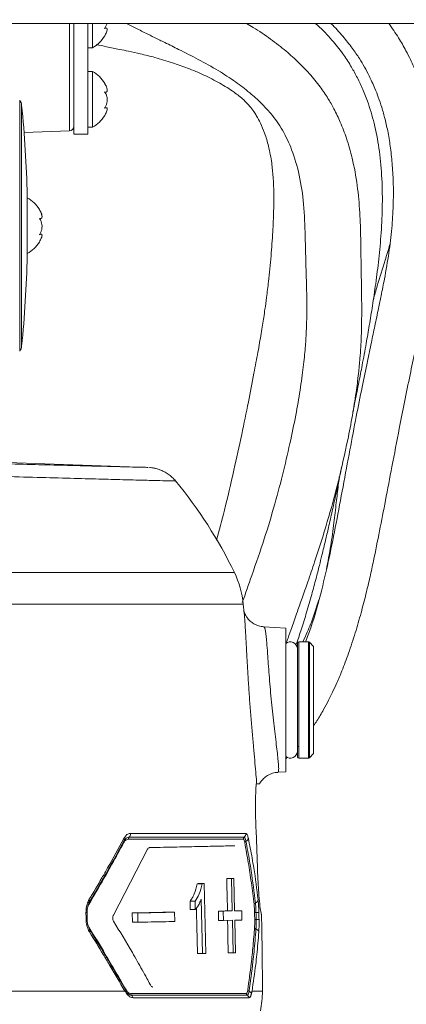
# Model space of a CAD drawing. Header units: millimetres. Extents: x 0 to 8410, y 0 to 5940.
# Tile 153 of 256: x 3738 to 3821, y 2432 to 2643. Entities that reach past the tile are written whole.
import ezdxf

# ---------------------------------------------------------------- set-up
doc = ezdxf.new("R2010")
doc.units = ezdxf.units.MM
doc.header["$LTSCALE"] = 10
doc.styles.add('SLDTEXTSTYLE0', font='TXT', dxfattribs={"width": 0.605})
doc.dimstyles.new('SLDDIMSTYLE6', dxfattribs={"dimtxt": 50, "dimasz": 50, "dimexe": 0, "dimexo": 0.0625, "dimgap": 12.5, "dimtad": 1, "dimtoh": 1, "dimdec": 0, "dimrnd": 1e-09, "dimzin": 12, "dimdsep": 46, "dimtxsty": 'SLDTEXTSTYLE0', "dimsah": 1, "dimcen": 0.09, "dimadec": 0, "dimazin": 0, "dimtfac": 1, "dimtofl": 0, "dimtmove": 0, "dimatfit": 3, "dimfxl": 1, "dimfrac": 2, "dimtolj": 1, "dimtzin": 12, "dimarcsym": 0})

# ---------------------------------------------------------------- blocks, each defined once
blk = doc.blocks.new('*D21')
at = {"color": 7, "linetype": 'Continuous', "lineweight": 0}
for p, q in [((3945.68, 2649.6), (3945.68, 2002.57)), ((3622.91, 2227.14), (3622.91, 2002.57)), ((3945.68, 2017.57), (3622.91, 2017.57))]:
    blk.add_line(p, q, dxfattribs=at)
for points in [[(3622.91, 2017.57), (3672.91, 2010.07), (3672.91, 2025.07)], [(3945.68, 2017.57), (3895.68, 2025.07), (3895.68, 2010.07)]]:
    blk.add_solid(points, dxfattribs=at)
at = {"color": 7, "linetype": 'Continuous', "lineweight": 0, "insert": (3727.01, 2082.03), "char_height": 50, "attachment_point": 1, "style": 'SLDTEXTSTYLE0'}
blk.add_mtext('323', dxfattribs=at)

msp = doc.modelspace()

# ---------------------------------------------------------------- linework, layer by layer
at = {"color": 7, "linetype": 'Continuous', "lineweight": 0}
for p, q in [((3887.407849, 2642.57476), (3719.407859, 2642.57476)), ((3749.407853, 2642.57476), (3749.407853, 2618.724767)), ((3752.407859, 2642.57476), (3752.407859, 2618.724767)), ((3753.407861, 2637.349758), (3753.407861, 2642.57476)), ((3756.339217, 2641.571346), (3756.07642, 2641.571346)), ((3752.407859, 2637.349758), (3753.407861, 2637.349758)), ((3753.407861, 2632.224772), (3752.407859, 2632.224772)), ((3753.407861, 2631.276134), (3753.407861, 2632.224772)), ((3753.407861, 2620.224747), (3753.407861, 2631.276134)), ((3756.030555, 2627.779696), (3756.246934, 2627.779696)), ((3756.339202, 2624.446365), (3756.07642, 2624.446365)), ((3738.716687, 2619.101408), (3748.442749, 2619.441065)), ((3752.407859, 2620.224747), (3753.407861, 2620.224747)), ((3749.407853, 2618.724767), (3752.407859, 2618.724767)), ((3739.407855, 2605.57476), (3739.407855, 2599.074754)), ((3742.025817, 2600.581441), (3742.22863, 2600.581441)), ((3739.407855, 2599.074754), (3739.407855, 2592.574749)), ((3742.359902, 2597.256574), (3742.084729, 2597.256574)), ((3765.281583, 2547.102961), (3700.489062, 2549.365553)), ((3794.907863, 2512.494329), (3790.211583, 2512.822721)), ((3794.907863, 2497.074756), (3794.907863, 2512.494329)), ((3797.407861, 2509.274754), (3797.407861, 2484.874758)), ((3799.783597, 2509.574774), (3797.707851, 2509.574774)), ((3800.90786, 2508.574757), (3799.99573, 2509.486887)), ((3800.90786, 2508.574757), (3800.90786, 2485.574755)), ((3794.907863, 2481.655199), (3794.907863, 2497.074756)), ((3797.407861, 2486.987192), (3797.583754, 2487.169895)), ((3794.907863, 2484.390336), (3795.25287, 2484.748709)), ((3797.707851, 2484.574753), (3799.783597, 2484.574753)), ((3799.99573, 2484.662625), (3800.90786, 2485.574755)), ((3793.222333, 2481.53733), (3794.907863, 2481.655199)), ((3788.676048, 2479.071084), (3788.624282, 2479.071084)), ((3788.772906, 2479.065481), (3788.676048, 2479.071084)), ((3788.837994, 2460.907075), (3788.532684, 2469.10778)), ((3757.892723, 2450.787816), (3765.237669, 2464.984331)), ((3783.264185, 2458.715099), (3782.229597, 2458.715099)), ((3783.762063, 2458.725828), (3782.730694, 2458.725828)), ((3783.264185, 2458.715099), (3783.762063, 2458.725828)), ((3783.412183, 2451.716665), (3783.264185, 2458.715099)), ((3783.762063, 2458.725828), (3783.909629, 2451.727379)), ((3776.956106, 2457.579303), (3775.878708, 2457.579303)), ((3777.410383, 2457.589078), (3776.336173, 2457.589078)), ((3776.956106, 2457.579303), (3777.410383, 2457.589078)), ((3777.410383, 2457.589078), (3777.738313, 2442.592654)), ((3777.03024, 2442.577425), (3776.773701, 2454.263318)), ((3774.405743, 2452.023703), (3774.366493, 2453.796107)), ((3775.455082, 2453.796107), (3774.366493, 2453.796107)), ((3775.494287, 2452.023703), (3774.405743, 2452.023703)), ((3775.494287, 2452.023703), (3775.455082, 2453.796107)), ((3752.254943, 2449.907336), (3752.230982, 2451.363194)), ((3761.980961, 2449.277911), (3761.933784, 2451.277349)), ((3763.119305, 2451.277349), (3761.933784, 2451.277349)), ((3763.166378, 2449.277911), (3763.119305, 2451.277349)), ((3771.014983, 2451.449621), (3769.893194, 2451.449621)), ((3771.014983, 2451.449621), (3771.060268, 2449.450123)), ((3780.483792, 2449.675772), (3780.441011, 2451.675314)), ((3781.488175, 2451.675314), (3780.441011, 2451.675314)), ((3781.488175, 2451.675314), (3783.412183, 2451.716665)), ((3781.530942, 2449.675772), (3781.488175, 2451.675314)), ((3783.454458, 2449.717122), (3781.530942, 2449.675772)), ((3783.412183, 2451.716665), (3782.377655, 2451.716665)), ((3783.602441, 2442.718688), (3783.454458, 2449.717122)), ((3783.909629, 2451.727379), (3785.466234, 2451.760996)), ((3785.507987, 2449.761424), (3783.951784, 2449.727822)), ((3783.951784, 2449.727822), (3784.099336, 2442.729387)), ((3785.466234, 2451.760996), (3784.444864, 2451.760996)), ((3785.466234, 2451.760996), (3785.507987, 2449.761424)), ((3789.706434, 2451.016906), (3789.659987, 2451.016906)), ((3763.166378, 2449.277911), (3761.980961, 2449.277911)), ((3781.530942, 2449.675772), (3780.483792, 2449.675772)), ((3777.03024, 2442.577425), (3775.951366, 2442.577425)), ((3777.738313, 2442.592654), (3777.03024, 2442.577425)), ((3783.602441, 2442.718688), (3782.568003, 2442.718688)), ((3784.099336, 2442.729387), (3783.602441, 2442.718688)), ((3762.1341, 2433.057133), (3787.062268, 2433.057133))]:
    msp.add_line(p, q, dxfattribs=at)
at = {"color": 8, "linetype": 'Continuous', "lineweight": 0}
for p, q in [((3748.442749, 2619.441065), (3748.442749, 2642.57476)), ((3737.779925, 2572.109643), (3737.779925, 2626.039866)), ((3738.192345, 2625.010076), (3738.192345, 2573.139432)), ((3696.004244, 2524.484608), (3783.880631, 2524.484608)), ((3785.789321, 2517.693344), (3695.578958, 2517.693344)), ((3797.707851, 2509.574774), (3797.707851, 2484.574753)), ((3799.783597, 2484.574753), (3799.783597, 2509.574774)), ((3799.99573, 2509.486887), (3799.99573, 2484.662625)), ((3785.781379, 2467.146519), (3761.093001, 2467.146519)), ((3785.981501, 2467.55946), (3761.262799, 2467.55946)), ((3761.60189, 2468.405548), (3786.381165, 2468.405548)), ((3642.907857, 2434.450764), (3760.35584, 2434.450764)), ((3761.622439, 2433.985594), (3786.459009, 2433.985594)), ((3761.80617, 2433.581281), (3786.675627, 2433.581281)), ((3787.667508, 2434.450764), (3789.905856, 2434.450764))]:
    msp.add_line(p, q, dxfattribs=at)
at = {"color": 7, "linetype": 'Continuous', "lineweight": 0, "flags": 128}
for points in [[(3760.222907, 2466.810721), (3760.198335, 2466.771949), (3760.148014, 2466.715518)], [(3782.377655, 2451.716665), (3782.303611, 2455.215889), (3782.266597, 2456.965494), (3782.229597, 2458.715099)], [(3775.951366, 2442.577425), (3775.822962, 2448.420364), (3775.758768, 2451.341841), (3775.736863, 2452.339116)], [(3752.255033, 2449.907321), (3752.255033, 2449.907291), (3752.254675, 2449.906993)], [(3782.568003, 2442.718688), (3782.493974, 2446.217898), (3782.456959, 2447.967503), (3782.419945, 2449.717122)]]:
    msp.add_lwpolyline(points, dxfattribs=at)
at = {"color": 8, "linetype": 'Continuous', "lineweight": 0, "flags": 128}
for points in [[(3752.652432, 2454.072911), (3752.708475, 2453.977379), (3752.748857, 2453.883189), (3752.772833, 2453.792113), (3752.779941, 2453.705836), (3752.770046, 2453.625995), (3752.743358, 2453.554097), (3752.700339, 2453.491467), (3752.641822, 2453.439313)], [(3752.005811, 2451.368261), (3752.085368, 2451.368022), (3752.148787, 2451.367366), (3752.194877, 2451.366338), (3752.222742, 2451.364938), (3752.231876, 2451.363194), (3752.231861, 2451.36312)], [(3788.245807, 2449.895579), (3788.225467, 2450.895372), (3788.216199, 2451.350737)], [(3752.759809, 2447.197128), (3752.813036, 2447.291959), (3752.850662, 2447.384688), (3752.871955, 2447.473589), (3752.876545, 2447.556991), (3752.864311, 2447.633314), (3752.835522, 2447.701144), (3752.790685, 2447.759184), (3752.730663, 2447.806361)]]:
    msp.add_lwpolyline(points, dxfattribs=at)
at = {"color": 7, "linetype": 'Continuous', "lineweight": 0}
for centre, radius, start, end in [((3750.008875, 2643.469148), 7, 299.04974724, 329.33623771), ((3750.008875, 2643.469148), 7, 329.33623771, 332.51134612), ((3750.008875, 2626.10537), 7, 30.5143211, 60.95025276), ((3750.008875, 2626.10537), 7, 27.43744335, 30.5143211), ((3736.202321, 2624.810579), 2, 5.72484584, 37.92634214), ((3479.48912, 2599.074759), 260, 1.43254374, 5.72484584), ((3750.008875, 2626.344148), 7, 299.04974724, 329.33627736), ((3750.008875, 2626.344148), 7, 329.33627736, 332.51125362), ((3748.407857, 2620.440448), 1, 272, 0), ((3736.008875, 2598.95537), 7, 31.12391262, 60.95025276), ((3736.008875, 2598.95537), 7, 26.73758732, 31.12391262), ((3736.008875, 2599.194148), 7, 328.74506998, 333.26194011), ((3736.008875, 2599.194148), 7, 299.04974724, 328.74506998), ((3479.48912, 2599.074759), 260, 354.27515416, 358.56745626), ((3736.202321, 2573.33894), 2, 322.07365786, 354.27515416), ((3693.891207, 2480.873794), 100, 25.85582537, 39.31455567), ((3765.88275, 2515.762443), 20, 5.54028996, 25.85582537), ((2908.267232, 2432.574759), 881.640625, 5.37662586, 5.540289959), ((3795.907857, 2508.074759), 1.5, 0, 131.8103149), ((3797.707857, 2509.274759), 0.3, 90, 180), ((3799.783593, 2509.274759), 0.3, 45, 90), ((3795.907857, 2486.074759), 1.5, 228.1896851, 0), ((3797.707857, 2484.874759), 0.3, 180, 270), ((3799.783593, 2484.874759), 0.3, 270, 315), ((2908.267232, 2432.574759), 881.640625, 0.121917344, 1.198588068), ((3769.905906, 2434.408208), 20, 347.91857544, 0.12191734)]:
    msp.add_arc(centre, radius, start, end, dxfattribs=at)
at = {"color": 8, "linetype": 'Continuous', "lineweight": 0}
for centre, radius, start, end in [((3760.31736, 2466.560932), 0.229292, 137.60889922, 217.90267073), ((3759.767015, 2467.022167), 0.50254, 335.11780339, 37.11706932), ((3761.631525, 2467.166462), 0.538893, 133.17486336, 182.12082381), ((3760.522718, 2468.34706), 1.080756, 313.21840145, 3.10224885), ((3786.284167, 2467.157817), 0.502915, 127.00052153, 181.28726071), ((3785.376012, 2468.362911), 1.006057, 307.00205247, 2.42893562), ((3786.520289, 2466.317271), 0.427474, 111.31010862, 166.08481956), ((3786.047808, 2467.511819), 0.857127, 291.71510439, 347.4397088), ((3788.193022, 2454.219497), 0.80853, 285.21649654, 349.55451577), ((3752.954855, 2453.343139), 0.387691, 195.08213296, 214.33014709), ((3788.512854, 2453.047626), 0.406203, 105.36343956, 169.09152959), ((3752.100179, 2447.626913), 2.28566, 86.11524116, 91.7850299), ((3787.521228, 2498.704359), 47.358722, 270.84082277, 271.21470808), ((3787.510699, 2499.492183), 49.602052, 270.84916126, 271.20617139), ((3791.092586, 2334.759839), 116.624704, 90.95743097, 91.26142152), ((3790.168528, 2371.864941), 78.052864, 90.73037274, 91.18464359), ((3753.040274, 2447.896683), 0.389043, 146.91342118, 163.25152639), ((3788.611517, 2448.202257), 0.406314, 193.25948165, 256.99661046), ((3788.340222, 2447.017951), 0.808668, 12.80122949, 77.1482983), ((3760.813638, 2434.586445), 0.215842, 142.66067233, 225.56249988), ((3760.382139, 2434.128992), 0.413072, 330.45036322, 47.25218971), ((3762.15316, 2433.982866), 0.530728, 179.70544673, 229.17132548), ((3761.161264, 2432.813142), 1.002966, 14.0795575, 49.98419618), ((3786.961039, 2433.994381), 0.502107, 181.0027118, 235.35927345), ((3786.109256, 2432.758817), 0.998611, 17.3813894, 55.44763241), ((3787.16335, 2434.836822), 0.427764, 196.21671214, 251.01360331), ((3786.705655, 2433.579351), 0.910512, 22.32881979, 69.523064)]:
    msp.add_arc(centre, radius, start, end, dxfattribs=at)
at = {"color": 7, "linetype": 'Continuous', "lineweight": 0}
for points, knots in [([(3756.484518, 2642.57476), (3756.46596, 2642.471754), (3756.406488, 2642.141666), (3756.221703, 2641.769948), (3756.054771, 2641.536766), (3756.000544, 2641.461018)], [0, 0, 0, 0, 0.2344556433, 0.7513160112, 1, 1, 1, 1]), ([(3760.699461, 2642.57476), (3761.267209, 2642.282558), (3762.642557, 2641.574709), (3764.646977, 2640.575288), (3766.838393, 2639.487911), (3769.19577, 2638.32943), (3772.347822, 2636.777065), (3776.190093, 2634.825441), (3780.29107, 2632.53303), (3784.007961, 2630.153394), (3787.091939, 2627.787163), (3789.604676, 2625.491258), (3792.072106, 2622.860843), (3794.410878, 2619.532504), (3796.452619, 2615.070244), (3797.987648, 2609.740237), (3798.875504, 2603.514862), (3799.073634, 2597.712755), (3799.187757, 2592.432513), (3799.330526, 2587.949817), (3799.439774, 2583.68009), (3799.446827, 2580.017533), (3799.375565, 2577.176726), (3799.268495, 2575.02539), (3799.139488, 2573.180029), (3798.973089, 2571.282396), (3798.74793, 2569.164016), (3798.45477, 2566.820688), (3797.964717, 2563.413755), (3797.171553, 2558.782915), (3795.954163, 2552.772546), (3794.428236, 2546.162519), (3792.55235, 2539.038197), (3790.281881, 2531.542849), (3787.864949, 2524.505413), (3786.269568, 2519.988963), (3785.586501, 2518.055234)], [0, 0, 0, 0, 0.0121615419, 0.0294608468, 0.0426723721, 0.0587321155, 0.0795808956, 0.109664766, 0.140824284, 0.1691043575, 0.1940269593, 0.2158789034, 0.235594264, 0.2647265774, 0.2963976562, 0.3364617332, 0.3810062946, 0.429799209, 0.460455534, 0.4923961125, 0.5230403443, 0.5486603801, 0.5681637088, 0.5820924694, 0.5938686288, 0.6071620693, 0.6220123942, 0.6384612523, 0.6565503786, 0.6939585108, 0.7369993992, 0.7857928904, 0.8375818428, 0.894092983, 0.9546556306, 1, 1, 1, 1]), ([(3795.014511, 2509.242538), (3795.143858, 2509.610067), (3795.540867, 2510.738136), (3796.13592, 2512.443191), (3796.804561, 2514.349974), (3797.542224, 2516.445305), (3798.501112, 2519.165965), (3799.745488, 2522.725666), (3801.612508, 2528.187556), (3803.90133, 2535.401315), (3806.275729, 2544.181563), (3808.016074, 2551.814752), (3809.235202, 2558.138743), (3809.999797, 2562.892673), (3810.521786, 2566.994991), (3810.836398, 2570.257666), (3811.025151, 2572.924449), (3811.149097, 2575.504872), (3811.223041, 2578.474014), (3811.234071, 2582.104013), (3811.175153, 2586.361133), (3811.081882, 2591.153009), (3811.024176, 2596.389947), (3810.856674, 2601.954189), (3810.350316, 2607.74997), (3809.371541, 2613.094245), (3808.077275, 2617.647738), (3806.746384, 2621.173253), (3805.393034, 2624.034386), (3803.94874, 2626.572017), (3802.210856, 2629.12667), (3800.112981, 2631.686173), (3797.649589, 2634.241414), (3794.888075, 2636.741202), (3791.611151, 2639.285628), (3788.744883, 2641.260334), (3786.944319, 2642.294059), (3786.455388, 2642.57476)], [0, 0, 0, 0, 0.0085861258, 0.0263536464, 0.0393890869, 0.0528207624, 0.0747850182, 0.1017521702, 0.1337239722, 0.197798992, 0.2618474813, 0.3250230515, 0.3622897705, 0.3975226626, 0.4266319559, 0.4496202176, 0.4666840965, 0.4826330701, 0.5034861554, 0.5290635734, 0.5589911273, 0.5931326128, 0.6297812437, 0.6685210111, 0.7090091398, 0.7503049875, 0.7803562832, 0.8056230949, 0.8264987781, 0.8437923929, 0.8635989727, 0.8877626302, 0.9089768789, 0.9330702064, 0.9601866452, 0.9891889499, 1, 1, 1, 1]), ([(3804.572548, 2642.57476), (3804.60401, 2642.545972), (3805.551064, 2641.679427), (3807.116681, 2639.898463), (3809.131544, 2637.395176), (3810.653499, 2635.161555), (3811.850231, 2633.168621), (3812.734548, 2631.502627), (3813.47161, 2629.963021), (3814.135177, 2628.442068), (3814.848205, 2626.606064), (3815.581745, 2624.419557), (3816.292366, 2621.870736), (3816.936197, 2618.942129), (3817.468631, 2615.623921), (3817.850519, 2611.910234), (3818.052396, 2607.793253), (3818.027827, 2603.272042), (3817.726962, 2598.348019), (3817.086056, 2593.089505), (3816.255227, 2588.289875), (3815.471028, 2584.329818), (3814.905479, 2581.596948), (3814.447692, 2579.408619), (3813.932075, 2576.958583), (3813.260895, 2573.780802), (3812.345198, 2569.424073), (3811.251479, 2564.130947), (3809.994821, 2557.794561), (3808.644582, 2550.635031), (3807.224516, 2542.961572), (3805.775691, 2535.197173), (3804.29946, 2527.750409), (3802.542175, 2520.185144), (3800.886887, 2514.069713), (3799.556702, 2510.571893), (3799.177508, 2509.574774)], [0, 0, 0, 0, 0.0008381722, 0.0252296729, 0.0472929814, 0.0656522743, 0.0803569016, 0.0951557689, 0.104787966, 0.1162857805, 0.130245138, 0.1466982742, 0.1657080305, 0.1873741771, 0.2119037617, 0.2392479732, 0.2695419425, 0.302987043, 0.3398155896, 0.3802891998, 0.4236128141, 0.4515274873, 0.4722872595, 0.4866899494, 0.5014135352, 0.5277250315, 0.5580090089, 0.5982385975, 0.6441088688, 0.6956458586, 0.7520673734, 0.8079405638, 0.8614813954, 0.9122843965, 0.9749950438, 1, 1, 1, 1]), ([(3800.90786, 2491.581354), (3801.135927, 2491.91289), (3801.881626, 2492.996898), (3802.949633, 2494.834425), (3804.068248, 2496.900935), (3805.02159, 2498.826478), (3805.977709, 2500.912397), (3807.138401, 2503.683522), (3808.470916, 2507.241445), (3809.838386, 2511.400051), (3811.073789, 2515.663682), (3812.117313, 2519.70666), (3812.993704, 2523.457739), (3813.976581, 2527.97527), (3815.083049, 2533.46542), (3816.384682, 2540.230183), (3817.789222, 2547.603276), (3819.137957, 2554.659898), (3820.440444, 2561.256236), (3821.57529, 2566.826219), (3822.610436, 2571.855885), (3823.445818, 2575.930611), (3824.082755, 2579.073157), (3824.638487, 2581.846552), (3825.232788, 2584.877527), (3825.933288, 2588.666688), (3826.669245, 2593.235071), (3827.277749, 2598.468071), (3827.590343, 2604.239837), (3827.506181, 2610.427599), (3827.010206, 2616.141781), (3826.207064, 2621.108689), (3825.305416, 2625.017011), (3824.307447, 2628.351733), (3823.338797, 2631.031093), (3822.475644, 2633.109591), (3821.639671, 2634.930062), (3820.585378, 2637.012271), (3819.097553, 2639.639577), (3817.757735, 2641.550335), (3817.03941, 2642.57476)], [0, 0, 0, 0, 0.00918228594, 0.03002289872, 0.04662399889, 0.05990500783, 0.07566472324, 0.09489492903, 0.12189867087, 0.15214255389, 0.18057243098, 0.20673133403, 0.23047574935, 0.25188714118, 0.29188202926, 0.3327306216, 0.37759291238, 0.4294056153, 0.46527594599, 0.50333048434, 0.53731983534, 0.56446927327, 0.58493131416, 0.60103481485, 0.62072649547, 0.64669664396, 0.67862219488, 0.71365148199, 0.75055881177, 0.78944983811, 0.83044362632, 0.85816637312, 0.88353741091, 0.90489913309, 0.92226375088, 0.93558733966, 0.94575989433, 0.95844459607, 0.97772066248, 1, 1, 1, 1]), ([(3809.355045, 2559.047464), (3809.513302, 2559.834431), (3809.943419, 2561.97328), (3810.601521, 2565.305716), (3811.393675, 2569.416126), (3812.142775, 2573.466867), (3812.885741, 2577.732378), (3813.580592, 2582.016544), (3814.275271, 2586.754032), (3814.928353, 2591.981762), (3815.454088, 2597.649985), (3815.725115, 2603.687371), (3815.60255, 2609.784424), (3815.026814, 2615.615285), (3814.009865, 2620.942923), (3812.731937, 2625.244875), (3811.402911, 2628.601409), (3810.191686, 2631.142213), (3808.800347, 2633.61962), (3807.072492, 2636.247619), (3804.734691, 2639.157284), (3802.748891, 2641.3438), (3801.424975, 2642.430095), (3801.248665, 2642.57476)], [0, 0, 0, 0, 0.0278054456, 0.0755706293, 0.1181777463, 0.1736919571, 0.2194798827, 0.2690879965, 0.3251279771, 0.3868406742, 0.4531503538, 0.5234313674, 0.5953494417, 0.6621112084, 0.7232098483, 0.7790229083, 0.8125551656, 0.8431285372, 0.871809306, 0.9055170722, 0.9457640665, 0.992777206, 1, 1, 1, 1]), ([(3756.000544, 2641.461018), (3756.148353, 2641.519855), (3756.404459, 2641.621801), (3756.574716, 2641.469267), (3756.57812, 2641.150995), (3756.453477, 2640.7176), (3756.288214, 2640.38922), (3756.212796, 2640.239361)], [0, 0, 0, 0, 0.2668617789, 0.4623853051, 0.6583783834, 0.8440987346, 1, 1, 1, 1]), ([(3754.211406, 2638.046745), (3754.952992, 2637.88233), (3756.588141, 2637.519806), (3758.92947, 2637.047255), (3761.351198, 2636.54784), (3763.878112, 2635.99393), (3767.031286, 2635.208587), (3770.426385, 2634.188404), (3773.940458, 2632.938879), (3777.355341, 2631.495481), (3780.713139, 2629.786103), (3783.594549, 2628.002325), (3785.724515, 2626.320187), (3787.117288, 2624.879511), (3787.990567, 2623.716587), (3788.758821, 2622.501085), (3789.575823, 2620.978844), (3790.489159, 2618.791456), (3791.326845, 2615.92128), (3791.90106, 2612.768092), (3792.240929, 2609.435843), (3792.37196, 2606.037), (3792.336202, 2602.117332), (3792.134026, 2597.588057), (3791.77358, 2592.468403), (3791.306199, 2587.735116), (3790.839125, 2583.913223), (3790.487412, 2581.358365), (3790.193412, 2579.379924), (3789.922173, 2577.644516), (3789.5148, 2575.152134), (3788.911878, 2571.690179), (3787.995701, 2566.773148), (3786.826728, 2560.857909), (3785.404172, 2553.89703), (3783.713784, 2546.073652), (3781.930496, 2538.46729), (3780.598215, 2533.563292), (3780.019681, 2531.433764)], [0, 0, 0, 0, 0.0172882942, 0.0381195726, 0.0525789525, 0.0712255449, 0.0942248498, 0.1224080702, 0.1468579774, 0.1735022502, 0.2011137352, 0.2269621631, 0.2462161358, 0.2599434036, 0.2701213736, 0.2776331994, 0.2917267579, 0.3095127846, 0.332143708, 0.3608252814, 0.3838651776, 0.4104379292, 0.4408271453, 0.4752740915, 0.5140492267, 0.5549185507, 0.5801801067, 0.599309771, 0.6123962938, 0.6249983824, 0.6387719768, 0.6693395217, 0.7047184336, 0.7533136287, 0.8090279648, 0.871452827, 0.9441792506, 1, 1, 1, 1]), ([(3756.215061, 2629.3304), (3756.197646, 2629.368384), (3756.140177, 2629.493729), (3756.057893, 2629.62765), (3756.000544, 2629.720989)], [0, 0, 0, 0, 0.3030329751, 1, 1, 1, 1]), ([(3756.000544, 2629.720989), (3756.148425, 2629.447057), (3756.404655, 2628.972423), (3756.574171, 2628.375443), (3756.580145, 2627.989061), (3756.437141, 2627.786906), (3756.223568, 2627.764182), (3756.055234, 2627.815549), (3756.000544, 2627.832237)], [0, 0, 0, 0, 0.2355519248, 0.4081352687, 0.581133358, 0.7450642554, 0.9171734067, 1, 1, 1, 1]), ([(3756.000544, 2627.832237), (3756.148432, 2627.617164), (3756.404672, 2627.244516), (3756.57417, 2626.49469), (3756.580124, 2625.790978), (3756.437132, 2625.120558), (3756.223548, 2624.644063), (3756.055223, 2624.411541), (3756.000544, 2624.336007)], [0, 0, 0, 0, 0.2355656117, 0.4081528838, 0.5811445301, 0.7450782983, 0.917189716, 1, 1, 1, 1]), ([(3756.000544, 2624.336007), (3756.14836, 2624.394846), (3756.404471, 2624.496792), (3756.574718, 2624.344256), (3756.578099, 2624.025986), (3756.453469, 2623.592569), (3756.288209, 2623.264197), (3756.212796, 2623.114351)], [0, 0, 0, 0, 0.2668773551, 0.4623982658, 0.6583878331, 0.8441111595, 1, 1, 1, 1]), ([(3742.55127, 2601.107779), (3742.558468, 2601.171355), (3742.575592, 2601.322595), (3742.433687, 2601.749591), (3742.223945, 2602.193449), (3742.055323, 2602.475726), (3742.000538, 2602.567437)], [0, 0, 0, 0, 0.2210819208, 0.5259266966, 0.8459742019, 1, 1, 1, 1]), ([(3742.000538, 2602.567437), (3742.148434, 2602.291887), (3742.404684, 2601.814459), (3742.574168, 2601.208024), (3742.580138, 2600.810915), (3742.437136, 2600.596792), (3742.22356, 2600.564277), (3742.055223, 2600.610164), (3742.000538, 2600.625071)], [0, 0, 0, 0, 0.2355661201, 0.4081494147, 0.5811472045, 0.7450766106, 0.9171866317, 1, 1, 1, 1]), ([(3742.000538, 2600.625071), (3742.148434, 2600.413544), (3742.404681, 2600.047047), (3742.574167, 2599.302037), (3742.580137, 2598.599175), (3742.437137, 2597.926055), (3742.223561, 2597.445086), (3742.055223, 2597.209062), (3742.000538, 2597.132388)], [0, 0, 0, 0, 0.2355692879, 0.4081521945, 0.5811464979, 0.7450772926, 0.9171873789, 1, 1, 1, 1]), ([(3742.000538, 2597.132388), (3742.148325, 2597.196377), (3742.404393, 2597.307249), (3742.574908, 2597.169134), (3742.577368, 2596.861774), (3742.462598, 2596.462579), (3742.312902, 2596.166569), (3742.252293, 2596.046719)], [0, 0, 0, 0, 0.2749898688, 0.4764680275, 0.6784273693, 0.8698002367, 1, 1, 1, 1]), ([(3813.730563, 2583.134803), (3814.005741, 2584.141128), (3814.785621, 2586.993144), (3816.048005, 2590.913216), (3816.93715, 2593.901818), (3817.275966, 2595.040652)], [0, 0, 0, 0, 0.2523166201, 0.7150884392, 1, 1, 1, 1]), ([(3700.489062, 2548.81728), (3703.411156, 2548.732943), (3709.263856, 2548.564024), (3717.45499, 2548.334853), (3725.159615, 2548.123638), (3732.562942, 2547.925244), (3739.540914, 2547.742344), (3745.971639, 2547.577239), (3751.558996, 2547.436574), (3756.253434, 2547.32036), (3759.994796, 2547.228827), (3762.810259, 2547.160693), (3764.599497, 2547.117889), (3765.430803, 2547.098129), (3765.312945, 2547.100918), (3765.282045, 2547.10165)], [0, 0, 0, 0, 0.074857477, 0.1499329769, 0.2250096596, 0.2998686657, 0.3835037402, 0.4674399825, 0.551377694, 0.6350147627, 0.7186786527, 0.8026414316, 0.8866048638, 0.9702695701, 1, 1, 1, 1]), ([(3797.115574, 2508.912835), (3797.150748, 2509.009172), (3797.562839, 2510.137845), (3798.327335, 2512.47402), (3799.426604, 2515.998276), (3800.460047, 2519.6092), (3801.36613, 2522.976059), (3802.088418, 2525.792609), (3802.638041, 2528.010021), (3803.071827, 2529.800912), (3803.540535, 2531.770268), (3804.154426, 2534.408754), (3804.964523, 2537.994922), (3805.882873, 2542.200207), (3806.678869, 2545.939921), (3807.145953, 2548.206178), (3807.295884, 2548.933628)], [0, 0, 0, 0, 0.0078631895, 0.0921242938, 0.1850455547, 0.2835387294, 0.3686460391, 0.4389473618, 0.4939456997, 0.5333637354, 0.5720915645, 0.6400012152, 0.7275588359, 0.8347869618, 0.9469679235, 1, 1, 1, 1]), ([(3771.225209, 2544.200364), (3771.005175, 2544.455255), (3770.536694, 2544.997949), (3769.696256, 2545.662261), (3768.802331, 2546.207242), (3767.938852, 2546.591549), (3767.150873, 2546.842871), (3766.479125, 2546.987171), (3765.982157, 2547.057075), (3765.720898, 2547.076578), (3765.634159, 2547.083053)], [0, 0, 0, 0, 0.1558195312, 0.3317597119, 0.4937640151, 0.6402254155, 0.7687873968, 0.8763052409, 0.9589327, 1, 1, 1, 1]), ([(3803.638751, 2525.073561), (3803.971945, 2526.804902), (3804.61194, 2530.130445), (3805.23192, 2534.985911), (3805.745574, 2539.317392), (3806.12165, 2542.629439), (3806.347581, 2544.480297), (3806.422765, 2545.096222)], [0, 0, 0, 0, 0.26544677, 0.5098678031, 0.7253068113, 0.908588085, 1, 1, 1, 1]), ([(3798.557291, 2509.574774), (3798.891523, 2510.269703), (3799.75803, 2512.071329), (3800.929336, 2515.072453), (3801.659263, 2517.440075), (3802.020232, 2518.610928)], [0, 0, 0, 0, 0.2409304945, 0.6246195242, 1, 1, 1, 1]), ([(3790.214534, 2512.831184), (3789.831782, 2512.880186), (3789.08425, 2512.975888), (3788.093748, 2513.429532), (3787.294846, 2514.002741), (3786.705302, 2514.630245), (3786.308809, 2515.223872), (3786.072054, 2515.713521), (3785.951405, 2516.050955), (3785.90557, 2516.227975), (3785.90608, 2516.227208), (3785.90631, 2516.226861)], [0, 0, 0, 0, 0.1416994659, 0.2767455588, 0.3996713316, 0.5119307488, 0.613538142, 0.7074535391, 0.8035254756, 0.9111582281, 1, 1, 1, 1]), ([(3788.676048, 2479.071084), (3788.665074, 2479.232495), (3788.614597, 2479.974911), (3788.483324, 2481.574423), (3788.256951, 2484.082764), (3787.990754, 2486.97827), (3787.709193, 2490.136076), (3787.426474, 2493.515048), (3787.162152, 2496.963372), (3786.921979, 2500.437178), (3786.714805, 2503.773945), (3786.535302, 2506.93939), (3786.365346, 2510.101205), (3786.212506, 2512.752939), (3786.098009, 2514.494047), (3786.036148, 2515.062176), (3786.022673, 2515.185926)], [0, 0, 0, 0, 0.0210610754, 0.0968713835, 0.1748688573, 0.2518064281, 0.3309061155, 0.40855276, 0.4883606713, 0.5658522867, 0.6455001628, 0.7223641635, 0.8013888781, 0.9023775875, 0.9787359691, 1, 1, 1, 1]), ([(3789.258132, 2479.003284), (3789.259331, 2479.00595), (3789.373145, 2479.259106), (3789.788969, 2479.826027), (3790.539008, 2480.567423), (3791.528488, 2481.148247), (3792.453523, 2481.481409), (3793.035111, 2481.494877), (3793.222333, 2481.499213)], [0, 0, 0, 0, 0.0021408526, 0.2032448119, 0.4225935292, 0.6526611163, 0.8881862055, 1, 1, 1, 1]), ([(3788.532684, 2469.10778), (3788.494357, 2470.218576), (3788.417697, 2472.440366), (3788.414595, 2475.40866), (3788.471336, 2477.657392), (3788.552774, 2478.887458), (3788.603392, 2479.01744), (3788.624282, 2479.071084)], [0, 0, 0, 0, 0.2124437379, 0.4249251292, 0.6368493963, 0.8501256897, 1, 1, 1, 1]), ([(3788.61856, 2479.046393), (3788.878245, 2479.038336), (3789.454945, 2479.020445), (3789.205434, 2479.038487), (3789.068277, 2479.048404)], [0, 0, 0, 0, 0.4502951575, 1, 1, 1, 1]), ([(3760.148014, 2466.715518), (3758.987966, 2464.589487), (3757.440538, 2461.753499), (3754.920588, 2457.323754), (3753.571097, 2455.023378), (3752.641822, 2453.439313)], [0, 0, 0, 0, 0.4825308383, 0.6436648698, 1, 1, 1, 1]), ([(3760.224874, 2466.809991), (3760.330262, 2466.982626), (3760.437922, 2467.158983), (3760.504475, 2467.206798), (3760.50588, 2467.207807)], [0, 0, 0, 0, 0.97889602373, 1, 1, 1, 1]), ([(3761.262799, 2467.55946), (3761.233294, 2467.558584), (3761.025171, 2467.552402), (3760.769239, 2467.431743), (3760.522421, 2467.240123), (3760.453501, 2467.137744), (3760.424982, 2467.095378)], [0, 0, 0, 0, 0.0990681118, 0.6988104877, 0.8753642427, 1, 1, 1, 1]), ([(3765.237684, 2464.984331), (3765.287591, 2465.066755), (3765.387212, 2465.231285), (3765.546147, 2465.322902), (3765.642106, 2465.333282), (3765.673141, 2465.336639)], [0, 0, 0, 0, 0.40447960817, 0.80739536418, 1, 1, 1, 1]), ([(3765.673141, 2465.336624), (3767.678614, 2465.380314), (3771.672451, 2465.467321), (3776.616264, 2465.573964), (3780.852445, 2465.664632), (3782.937494, 2465.709626), (3783.987949, 2465.732294)], [0, 0, 0, 0, 0.250837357, 0.4995345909, 0.7478638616, 1, 1, 1, 1]), ([(3789.659987, 2451.016906), (3789.621603, 2451.127845), (3789.544828, 2451.349741), (3789.332496, 2453.082643), (3789.106046, 2455.630172), (3788.931059, 2458.40615), (3788.863787, 2460.213932), (3788.837994, 2460.907075)], [0, 0, 0, 0, 0.2176644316, 0.4353621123, 0.6520682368, 0.8665953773, 1, 1, 1, 1]), ([(3782.229597, 2458.715099), (3782.314517, 2458.716887), (3782.441898, 2458.71957), (3782.607914, 2458.723146), (3782.689767, 2458.724934), (3782.730694, 2458.725828)], [0, 0, 0, 0, 0.4999904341, 0.7499944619, 1, 1, 1, 1]), ([(3774.366493, 2453.796107), (3774.526663, 2454.023801), (3774.84726, 2454.479557), (3775.410403, 2455.630209), (3775.692028, 2456.802338), (3775.878708, 2457.579303)], [0, 0, 0, 0, 0.2518275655, 0.5040618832, 1, 1, 1, 1]), ([(3775.455082, 2453.796107), (3775.770072, 2454.269908), (3776.398848, 2455.2157), (3776.770591, 2456.792442), (3776.956106, 2457.579303)], [0, 0, 0, 0, 0.5009574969, 1, 1, 1, 1]), ([(3775.878708, 2457.579303), (3775.955465, 2457.580932), (3776.070602, 2457.583376), (3776.222717, 2457.586634), (3776.298354, 2457.588264), (3776.336173, 2457.589078)], [0, 0, 0, 0, 0.4999954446, 0.749996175, 1, 1, 1, 1]), ([(3776.773701, 2454.263318), (3776.652086, 2453.960803), (3776.405619, 2453.347722), (3775.971755, 2452.610194), (3775.652386, 2452.217902), (3775.494287, 2452.023703)], [0, 0, 0, 0, 0.3297018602, 0.6681781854, 1, 1, 1, 1]), ([(3752.236346, 2451.363611), (3752.234412, 2451.406249), (3752.218113, 2451.765591), (3752.305319, 2452.428809), (3752.506166, 2453.145729), (3752.687273, 2453.423407), (3752.746786, 2453.514654)], [0, 0, 0, 0, 0.0515508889, 0.4344594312, 0.8141594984, 1, 1, 1, 1]), ([(3752.837713, 2447.734583), (3752.788829, 2447.804353), (3752.611324, 2448.057699), (3752.392313, 2448.732282), (3752.249814, 2449.425878), (3752.268181, 2449.824126), (3752.27196, 2449.906084)], [0, 0, 0, 0, 0.1426136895, 0.5178522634, 0.9007756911, 1, 1, 1, 1]), ([(3757.929499, 2449.525941), (3757.887094, 2449.607281), (3757.802069, 2449.770377), (3757.743742, 2450.07827), (3757.752466, 2450.377282), (3757.80913, 2450.61657), (3757.867906, 2450.736668), (3757.892842, 2450.787622)], [0, 0, 0, 0, 0.2275083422, 0.4561777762, 0.6618221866, 0.8565239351, 1, 1, 1, 1]), ([(3761.933784, 2451.277349), (3763.339308, 2451.307903), (3765.449101, 2451.353769), (3768.045023, 2451.409824), (3769.277016, 2451.436353), (3769.893194, 2451.449621)], [0, 0, 0, 0, 0.499391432, 0.7496218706, 1, 1, 1, 1]), ([(3763.119305, 2451.277349), (3764.077416, 2451.298343), (3765.930064, 2451.338939), (3768.563554, 2451.396371), (3770.179885, 2451.431481), (3771.014983, 2451.449621)], [0, 0, 0, 0, 0.3411023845, 0.6595718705, 1, 1, 1, 1]), ([(3780.441011, 2451.675314), (3780.780776, 2451.682567), (3781.290493, 2451.693448), (3781.923684, 2451.706962), (3782.226326, 2451.71343), (3782.377655, 2451.716665)], [0, 0, 0, 0, 0.4998840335, 0.7499281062, 1, 1, 1, 1]), ([(3752.730663, 2447.806361), (3753.725515, 2446.186167), (3755.161838, 2443.847002), (3757.821937, 2439.385434), (3759.446855, 2436.552078), (3760.662521, 2434.432331)], [0, 0, 0, 0, 0.3620679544, 0.5227375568, 1, 1, 1, 1]), ([(3765.913467, 2435.688931), (3765.870917, 2435.767709), (3765.600228, 2436.268872), (3764.990981, 2437.387677), (3763.732568, 2439.662955), (3761.402778, 2443.775418), (3759.293509, 2447.267598), (3757.929484, 2449.525926)], [0, 0, 0, 0, 0.0170661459, 0.1085700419, 0.24240279, 0.5100758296, 1, 1, 1, 1]), ([(3771.060268, 2449.450123), (3770.225481, 2449.431994), (3768.609637, 2449.396902), (3765.976776, 2449.339482), (3764.124406, 2449.298899), (3763.166378, 2449.277911)], [0, 0, 0, 0, 0.3403791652, 0.6588503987, 1, 1, 1, 1]), ([(3766.374523, 2435.344833), (3766.286482, 2435.359473), (3766.11749, 2435.387574), (3765.979575, 2435.591389), (3765.913511, 2435.68902)], [0, 0, 0, 0, 0.5209796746, 1, 1, 1, 1]), ([(3760.35584, 2434.450764), (3760.361863, 2434.442692), (3760.49258, 2434.267499), (3760.619966, 2434.092352), (3760.741482, 2433.925274)], [0, 0, 0, 0, 0.0460720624, 1, 1, 1, 1]), ([(3760.741482, 2433.925274), (3760.964408, 2433.664559), (3761.389164, 2433.167802), (3761.894149, 2433.09278), (3762.1341, 2433.057133)], [0, 0, 0, 0, 0.5248336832, 1, 1, 1, 1]), ([(3761.060024, 2433.93122), (3761.02787, 2433.951609), (3760.973227, 2433.986258), (3760.904229, 2434.106427), (3760.875831, 2434.155885)], [0, 0, 0, 0, 0.5884333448, 1, 1, 1, 1]), ([(3760.875831, 2434.155885), (3760.977235, 2434.024625), (3761.121823, 2433.837467), (3761.439516, 2433.637911), (3761.648822, 2433.605584), (3761.80617, 2433.581281)], [0, 0, 0, 0, 0.3682545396, 0.5250787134, 1, 1, 1, 1]), ([(3787.062268, 2433.057133), (3787.149952, 2433.101141), (3787.281055, 2433.166941), (3787.431065, 2433.521852), (3787.504309, 2433.753012), (3787.536628, 2433.880739), (3787.547896, 2433.925274)], [0, 0, 0, 0, 0.5112705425, 0.7644378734, 0.917866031, 1, 1, 1, 1]), ([(3787.547896, 2433.925274), (3787.587275, 2434.092362), (3787.628556, 2434.267521), (3787.665792, 2434.442692), (3787.667508, 2434.450764)], [0, 0, 0, 0, 0.9539224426, 1, 1, 1, 1])]:
    msp.add_open_spline(points, degree=3, knots=knots, dxfattribs=at)
at = {"color": 8, "linetype": 'Continuous', "lineweight": 0}
for points, knots in [([(3771.190445, 2544.170293), (3771.223228, 2544.169477), (3771.346254, 2544.166415), (3770.500875, 2544.187402), (3768.67348, 2544.233065), (3765.732219, 2544.306991), (3761.801592, 2544.406974), (3756.936117, 2544.532441), (3751.161373, 2544.683783), (3744.427377, 2544.863645), (3736.844859, 2545.070528), (3728.555053, 2545.302076), (3719.56554, 2545.559285), (3709.812417, 2545.845817), (3701.911697, 2546.084142), (3697.332925, 2546.225079), (3696.360017, 2546.255025)], [0, 0, 0, 0, 0.0283867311, 0.1065259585, 0.1846651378, 0.2650790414, 0.345492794, 0.4236032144, 0.501713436, 0.5821126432, 0.6625115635, 0.7403350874, 0.8181583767, 0.8982715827, 0.9783845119, 1, 1, 1, 1]), ([(3790.210093, 2512.808445), (3790.267496, 2512.772296), (3790.386517, 2512.697343), (3790.545185, 2512.039005), (3790.691225, 2510.9701), (3790.841535, 2509.359875), (3790.991805, 2507.302869), (3791.160919, 2504.894936), (3791.337739, 2502.490238), (3791.546437, 2499.930266), (3791.785533, 2497.290782), (3792.053792, 2494.648913), (3792.337847, 2492.082225), (3792.624546, 2489.668201), (3792.893448, 2487.471255), (3793.124437, 2485.554772), (3793.298439, 2483.95985), (3793.39636, 2482.731075), (3793.400235, 2481.918967), (3793.339678, 2481.537244), (3793.244036, 2481.57961), (3793.217371, 2481.591422)], [0, 0, 0, 0, 0.05035933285, 0.10441703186, 0.15844754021, 0.21247721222, 0.28242280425, 0.33606289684, 0.389701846, 0.44351825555, 0.49733529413, 0.55126722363, 0.60520093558, 0.65887261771, 0.71254295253, 0.76576194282, 0.8189775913, 0.872155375, 0.92533066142, 0.97918203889, 1, 1, 1, 1]), ([(3752.652432, 2454.072911), (3753.586532, 2455.657148), (3754.943032, 2457.957777), (3757.467705, 2462.38169), (3759.010889, 2465.207239), (3760.167743, 2467.325422)], [0, 0, 0, 0, 0.3563415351, 0.5174791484, 1, 1, 1, 1]), ([(3761.093001, 2467.146519), (3760.915286, 2467.109872), (3760.584759, 2467.041713), (3760.279829, 2466.676597), (3760.154456, 2466.45231), (3760.136435, 2466.420072)], [0, 0, 0, 0, 0.4989475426, 0.9279813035, 1, 1, 1, 1]), ([(3760.167743, 2467.325422), (3760.316689, 2467.559658), (3760.51646, 2467.873823), (3760.962691, 2468.252535), (3761.295738, 2468.396055), (3761.563916, 2468.40437), (3761.60189, 2468.405548)], [0, 0, 0, 0, 0.3716744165, 0.498503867, 0.9289882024, 1, 1, 1, 1]), ([(3786.10536, 2466.420072), (3786.05734, 2466.623519), (3785.968266, 2467.0009), (3785.84875, 2467.139485), (3785.790009, 2467.145618), (3785.781379, 2467.146519)], [0, 0, 0, 0, 0.4994575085, 0.9264633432, 1, 1, 1, 1]), ([(3786.364938, 2466.715518), (3786.357634, 2466.751323), (3786.304497, 2467.011808), (3786.227096, 2467.262763), (3786.103917, 2467.505411), (3786.034286, 2467.536154), (3785.981501, 2467.55946)], [0, 0, 0, 0, 0.06847126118, 0.49813983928, 0.61955314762, 1, 1, 1, 1]), ([(3788.405235, 2453.439313), (3788.121069, 2455.7388), (3787.748413, 2458.75436), (3787.03215, 2463.175527), (3786.631678, 2465.300291), (3786.364938, 2466.715518)], [0, 0, 0, 0, 0.517457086, 0.6785959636, 1, 1, 1, 1]), ([(3786.381165, 2468.405548), (3786.449401, 2468.375788), (3786.539435, 2468.336521), (3786.70073, 2468.026438), (3786.803172, 2467.705333), (3786.874607, 2467.371318), (3786.884422, 2467.325422)], [0, 0, 0, 0, 0.3801519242, 0.5015976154, 0.9315160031, 1, 1, 1, 1]), ([(3786.884422, 2467.325422), (3787.164379, 2465.915846), (3787.584699, 2463.799542), (3788.326796, 2459.387728), (3788.702025, 2456.372299), (3788.988153, 2454.072911)], [0, 0, 0, 0, 0.3213960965, 0.4825365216, 1, 1, 1, 1]), ([(3760.136435, 2466.420072), (3759.295735, 2464.873321), (3757.675675, 2461.892675), (3755.170531, 2457.459224), (3753.48007, 2454.569566), (3752.634699, 2453.124497)], [0, 0, 0, 0, 0.35033836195, 0.67511496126, 1, 1, 1, 1]), ([(3788.113991, 2453.124497), (3787.926772, 2454.682729), (3787.565995, 2457.685475), (3786.89238, 2462.11781), (3786.367728, 2464.985833), (3786.10536, 2466.420072)], [0, 0, 0, 0, 0.3503443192, 0.6751205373, 1, 1, 1, 1]), ([(3752.005811, 2451.368261), (3752.023298, 2451.804149), (3752.043805, 2452.315325), (3752.243835, 2453.194374), (3752.426482, 2453.683316), (3752.630565, 2454.035208), (3752.652432, 2454.072911)], [0, 0, 0, 0, 0.43561233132, 0.51085298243, 0.94759082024, 1, 1, 1, 1]), ([(3788.988153, 2454.072911), (3788.991471, 2454.042493), (3789.028974, 2453.698642), (3789.066612, 2453.212427), (3789.116084, 2452.325357), (3789.131201, 2451.804085), (3789.143841, 2451.368261)], [0, 0, 0, 0, 0.0423762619, 0.4790360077, 0.56443339, 1, 1, 1, 1]), ([(3752.634699, 2453.124497), (3752.517169, 2452.900396), (3752.351493, 2452.584493), (3752.303723, 2452.183089), (3752.289842, 2452.06644)], [0, 0, 0, 0, 0.709397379, 1, 1, 1, 1]), ([(3788.216199, 2451.350737), (3788.207724, 2451.640357), (3788.19086, 2452.216731), (3788.148421, 2452.801209), (3788.119989, 2453.068185), (3788.113991, 2453.124497)], [0, 0, 0, 0, 0.44350502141, 0.88262247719, 1, 1, 1, 1]), ([(3788.525189, 2451.35628), (3788.515521, 2451.691636), (3788.50396, 2452.092674), (3788.464438, 2452.808562), (3788.432406, 2453.149826), (3788.405235, 2453.439313)], [0, 0, 0, 0, 0.4365080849, 0.5220002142, 1, 1, 1, 1]), ([(3752.028982, 2449.911463), (3752.025225, 2450.152034), (3752.017641, 2450.637639), (3752.009778, 2451.123232), (3752.005811, 2451.368261)], [0, 0, 0, 0, 0.4954030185, 1, 1, 1, 1]), ([(3752.759809, 2447.197128), (3752.745146, 2447.221053), (3752.537002, 2447.560682), (3752.337309, 2448.040682), (3752.099819, 2448.937199), (3752.061269, 2449.467403), (3752.028982, 2449.911463)], [0, 0, 0, 0, 0.033208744, 0.4714023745, 0.5572837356, 1, 1, 1, 1]), ([(3788.216035, 2448.109064), (3788.22927, 2448.366608), (3788.254231, 2448.85232), (3788.252877, 2449.515031), (3788.2467, 2449.847535), (3788.245807, 2449.895579)], [0, 0, 0, 0, 0.4912641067, 0.92649232, 1, 1, 1, 1]), ([(3788.520093, 2447.806361), (3788.534211, 2448.064585), (3788.550273, 2448.358379), (3788.562758, 2449.012849), (3788.563137, 2449.451978), (3788.555846, 2449.846086), (3788.554827, 2449.901122)], [0, 0, 0, 0, 0.4279109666, 0.486857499, 0.9283405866, 1, 1, 1, 1]), ([(3788.554827, 2449.901122), (3788.548098, 2450.234387), (3788.538303, 2450.719441), (3788.528315, 2451.204492), (3788.525189, 2451.35628)], [0, 0, 0, 0, 0.68706750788, 1, 1, 1, 1]), ([(3789.173583, 2449.911463), (3789.174873, 2449.840263), (3789.184114, 2449.3301), (3789.183628, 2448.761627), (3789.167522, 2447.913296), (3789.146911, 2447.532192), (3789.12879, 2447.197128)], [0, 0, 0, 0, 0.0714805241, 0.5121730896, 0.571106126, 1, 1, 1, 1]), ([(3789.143841, 2451.368261), (3789.148999, 2451.123232), (3789.159223, 2450.637639), (3789.168826, 2450.152034), (3789.173583, 2449.911463)], [0, 0, 0, 0, 0.5045968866, 1, 1, 1, 1]), ([(3752.382616, 2448.903683), (3752.463176, 2448.656843), (3752.556537, 2448.37078), (3752.695291, 2448.140622), (3752.714316, 2448.109064)], [0, 0, 0, 0, 0.8628855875, 1, 1, 1, 1]), ([(3752.714316, 2448.109064), (3753.873604, 2446.212378), (3755.821205, 2443.025951), (3758.446972, 2438.563601), (3759.910284, 2435.999548), (3760.642032, 2434.71736)], [0, 0, 0, 0, 0.423699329, 0.7118135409, 1, 1, 1, 1]), ([(3786.752606, 2434.71736), (3787.014141, 2436.603093), (3787.453522, 2439.77114), (3787.916409, 2444.238369), (3788.116151, 2446.818721), (3788.216035, 2448.109064)], [0, 0, 0, 0, 0.4236941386, 0.7118097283, 1, 1, 1, 1]), ([(3787.02418, 2434.432331), (3787.32682, 2436.552076), (3787.731343, 2439.385429), (3788.207898, 2443.847006), (3788.392341, 2446.186168), (3788.520093, 2447.806361)], [0, 0, 0, 0, 0.47726253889, 0.63793188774, 1, 1, 1, 1]), ([(3760.35584, 2434.450764), (3759.255666, 2436.361788), (3757.745761, 2438.984525), (3755.203347, 2443.236935), (3753.759721, 2445.57659), (3752.759809, 2447.197128)], [0, 0, 0, 0, 0.4521438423, 0.6205332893, 1, 1, 1, 1]), ([(3789.12879, 2447.197128), (3789.000485, 2445.57659), (3788.815245, 2443.236933), (3788.342828, 2438.984529), (3787.952162, 2436.361789), (3787.667508, 2434.450764)], [0, 0, 0, 0, 0.3794667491, 0.547856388, 1, 1, 1, 1]), ([(3760.642032, 2434.71736), (3760.786743, 2434.512529), (3761.054494, 2434.133542), (3761.418002, 2433.992934), (3761.595541, 2433.98656), (3761.622439, 2433.985594)], [0, 0, 0, 0, 0.4994862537, 0.9241708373, 1, 1, 1, 1]), ([(3786.459009, 2433.985594), (3786.516539, 2434.022594), (3786.623083, 2434.091117), (3786.712295, 2434.45799), (3786.747311, 2434.683288), (3786.752606, 2434.71736)], [0, 0, 0, 0, 0.4990602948, 0.9242408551, 1, 1, 1, 1]), ([(3786.675627, 2433.581281), (3786.68569, 2433.582273), (3786.754183, 2433.589025), (3786.836483, 2433.702235), (3786.943588, 2433.999442), (3786.989686, 2434.247049), (3787.02418, 2434.432331)], [0, 0, 0, 0, 0.073509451, 0.5003349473, 0.6261047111, 1, 1, 1, 1])]:
    msp.add_open_spline(points, degree=3, knots=knots, dxfattribs=at)

# ---------------------------------------------------------------- dimensions: what is measured, and where the dimension line sits
at = {"color": 7, "linetype": 'Continuous', "lineweight": 0}
dim = msp.add_linear_dim(base=(3622.907857, 2017.574759), p1=(3945.6821, 2649.600458), p2=(3622.907857, 2227.139992), dimstyle='SLDDIMSTYLE6', dxfattribs=at)
dim.commit()
dim.dimension.update_dxf_attribs({"geometry": '*D21', "text_midpoint": (3784.294979, 2017.574759), "dimtype": 160})

doc.saveas('drawing.dxf')
